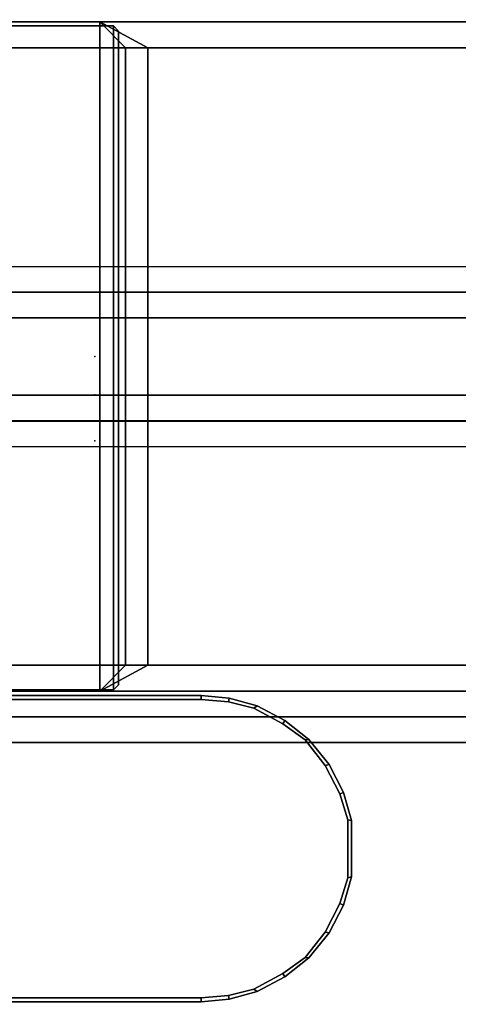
# Model space of a CAD drawing. Header units: inches. Extents: x 82 to 767, y -5 to 263.
# Tile 189 of 256: x 759.265 to 759.937, y 128.303 to 129.809. Entities that reach past the tile are written whole.
import ezdxf
from ezdxf.enums import TextEntityAlignment as Align

# ---------------------------------------------------------------- set-up
doc = ezdxf.new("R2010")
doc.units = ezdxf.units.IN
doc.header["$MEASUREMENT"] = 0
for name, color, linetype in [('A-FURN-3-COLLECTION-INFINITO-STORAGE-SHELF', 33, 'Continuous'), ('A-FURN-3-COLLECTION-INFINITO-STORAGE-STANCHION-BASE', 251, 'Continuous'), ('A-FURN-3-COLLECTION-INFINITO-STORAGE-STANCHION-BLOCK', 33, 'Continuous'), ('A-FURN-3-COLLECTION-INFINITO-STORAGE-STANCHION-MAIN', 33, 'Continuous'), ('A-FURN-3-NODE', 7, 'Continuous'), ('A-FURN-HAWORTH-ATT', 7, 'Continuous')]:
    doc.layers.add(name, color=color, linetype=linetype)
doc.styles.get("Standard").update_dxf_attribs({"font": 'arial.ttf'})

# ---------------------------------------------------------------- blocks, each defined once
blk = doc.blocks.new('HCCS-IWBC-F2-3D-3')
at = {"layer": 'A-FURN-3-NODE'}
for p in [(-66.9802, 0), (-33.4901, 0), (33.4901, 0), (66.9802, 0)]:
    blk.add_point(p, dxfattribs=at)
at = {"layer": 'A-FURN-HAWORTH-ATT', "flags": 1}
for tag, p in [('HAWMC', (0, 0)), ('HAWMC', (0, 0)), ('HAWPN', (0, -0.1667)), ('HAWPN', (0, -0.1667)), ('HAWSN', (0, -0.3333)), ('HAWSN', (0, -0.3333))]:
    blk.add_attdef(tag, text='', height=0.1, dxfattribs=at).set_placement(p, align=Align.TOP_CENTER)
blk = doc.blocks.new('HCCS-IWBC-S0965-3D-3')
at = {"layer": 'A-FURN-3-COLLECTION-INFINITO-STORAGE-SHELF'}
for points in [[(1.3488, -4.8949, -0.373), (1.3488, 4.5371, -0.373), (65.6315, 4.5371, -0.373), (65.6315, -4.8949, -0.373)], [(1.3488, 4.5371, 0.3448), (1.3488, -4.8949, 0.3448), (65.6315, -4.8949, 0.3448), (65.6315, 4.5371, 0.3448)]]:
    blk.add_3dface(points, dxfattribs=at)
at = {"layer": 'A-FURN-HAWORTH-ATT', "flags": 1}
for tag, p in [('HAWMC', (0, 0)), ('HAWPN', (0, -0.1667)), ('HAWSN', (0, -0.3333))]:
    blk.add_attdef(tag, text='', height=0.1, dxfattribs=at).set_placement(p, align=Align.TOP_CENTER)
blk = doc.blocks.new('HCCS-IWBC-F1-3D-3')
at = {"layer": 'A-FURN-3-COLLECTION-INFINITO-STORAGE-STANCHION-BASE'}
for points in [[(-0.5906, 5.4106, 1.8686), (-0.5512, 5.4106, 1.8292), (-0.5512, -5.5829, 1.8292), (-0.5906, -5.5829, 1.8686)], [(-0.5512, 5.4106, 2.026), (-0.5906, 5.4106, 1.9867), (-0.5906, -5.5829, 1.9867), (-0.5512, -5.5829, 2.026)], [(-0.5906, 5.4106, 1.9867), (-0.5906, 5.4106, 1.8686), (-0.5906, -5.5829, 1.8686), (-0.5906, -5.5829, 1.9867)], [(-0.1384, 5.4106, 2.026), (-0.5512, 5.4106, 2.026), (-0.5512, -5.5829, 2.026), (-0.1384, -5.5829, 2.026)], [(-0.5512, 5.4106, 1.8292), (0.5512, 5.4106, 1.8292), (0.5512, -5.5829, 1.8292), (-0.5512, -5.5829, 1.8292)], [(-0.1384, 5.4106, 2.026), (-0.099, 5.4106, 2.0654), (-0.099, -5.5829, 2.0654), (-0.1384, -5.5829, 2.026)], [(-0.099, -5.5829, 2.0654), (-0.0985, -5.5829, 2.9709), (-0.0984, 5.4106, 2.9709), (-0.099, 5.4106, 2.0654)], [(-0.0985, -5.5829, 2.9709), (-0.0591, -5.5829, 3.0103), (-0.0591, 5.4106, 3.0103), (-0.0984, 5.4106, 2.9709)], [(0.0591, 5.4106, 3.0103), (-0.0591, 5.4106, 3.0103), (-0.0591, -5.5829, 3.0103), (0.0591, -5.5829, 3.0103)], [(0.0591, -5.5829, 3.0103), (0.0984, -5.5829, 2.9709), (0.0984, 5.4106, 2.9709), (0.0591, 5.4106, 3.0103)], [(0.1378, -5.5829, 2.026), (0.0984, -5.5829, 2.0654), (0.0984, 5.4106, 2.0654), (0.1378, 5.4106, 2.026)], [(0.0984, 5.4106, 2.0654), (0.0984, 5.4106, 2.9709), (0.0984, -5.5829, 2.9709), (0.0984, -5.5829, 2.0654)], [(0.5512, 5.4106, 2.026), (0.1378, 5.4106, 2.026), (0.1378, -5.5829, 2.026), (0.5512, -5.5829, 2.026)], [(-0.4724, -5.1256, 2.026), (-0.5118, -5.1256, 2.0654), (-0.5118, 5.0319, 2.0654), (-0.4724, 5.0319, 2.026)], [(0.4724, -5.1256, 2.026), (-0.4724, -5.1256, 2.026), (-0.4724, 5.0319, 2.026), (0.4724, 5.0319, 2.026)], [(0.4724, 5.0319, 2.026), (0.5118, 5.0319, 2.0654), (0.5118, -5.1256, 2.0654), (0.4724, -5.1256, 2.026)], [(-0.4724, 3.8508, 9.1126), (-0.5118, 3.8508, 9.0733), (-0.5118, -0.0075, 9.0733), (-0.4724, -0.0075, 9.1126)], [(0.4724, 3.8508, 9.1126), (-0.4724, 3.8508, 9.1126), (-0.4724, -0.0075, 9.1126), (0.4724, -0.0075, 9.1126)], [(0.4724, -0.0075, 9.1126), (0.5118, -0.0075, 9.0733), (0.5118, 3.8508, 9.0733), (0.4724, 3.8508, 9.1126)], [(-0.4724, -0.0469, 9.0733), (-0.5118, -0.0075, 9.0733), (-0.5118, -0.0075, 6.1599), (-0.4724, -0.0469, 6.1993)], [(-0.4724, -0.0075, 9.1126), (-0.5118, -0.0075, 9.0733), (-0.5118, -0.0075, 9.0733), (-0.4724, -0.0469, 9.0733)], [(-0.4724, -0.0469, 6.1993), (-0.5118, -0.0075, 6.1599), (-0.5118, -0.0075, 6.1599), (-0.4724, -0.081, 6.1402)], [(-0.4724, -0.081, 6.1402), (-0.5118, -0.0075, 6.1599), (-0.5118, -5.1256, 3.1844), (-0.4724, -5.1309, 3.2268)], [(0.4724, -0.0075, 9.1126), (-0.4724, -0.0075, 9.1126), (-0.4724, -0.0469, 9.0733), (0.4724, -0.0469, 9.0733)], [(0.4724, -5.1309, 3.2268), (0.5118, -5.1256, 3.1844), (0.5118, -0.0075, 6.1599), (0.4724, -0.081, 6.1402)], [(0.4724, -0.0469, 6.1993), (0.5118, -0.0075, 6.1599), (0.5118, -0.0075, 9.0733), (0.4724, -0.0469, 9.0733)], [(0.4724, -0.081, 6.1402), (0.5118, -0.0075, 6.1599), (0.5118, -0.0075, 6.1599), (0.4724, -0.0469, 6.1993)], [(0.4724, -0.0469, 9.0733), (0.5118, -0.0075, 9.0733), (0.5118, -0.0075, 9.0733), (0.4724, -0.0075, 9.1126)], [(-0.4724, -0.0469, 6.1993), (-0.4724, -0.081, 6.1402), (0.4724, -0.081, 6.1402), (0.4724, -0.0469, 6.1993)], [(0.4724, -0.0469, 9.0733), (-0.4724, -0.0469, 9.0733), (-0.4724, -0.0469, 6.1993), (0.4724, -0.0469, 6.1993)], [(0.4724, -0.081, 6.1402), (-0.4724, -0.081, 6.1402), (-0.4724, -5.1309, 3.2268), (0.4724, -5.1309, 3.2268)]]:
    blk.add_3dface(points, dxfattribs=at)
for points, invisible_edges in [([(-0.5118, 5.0319, 3.1996), (-0.5118, 5.0319, 2.0654), (-0.5118, -5.1256, 2.0654), (-0.5118, -5.1256, 3.1844)], 8), ([(-0.5118, 3.8508, 6.2605), (-0.5118, 5.0319, 3.1996), (-0.5118, -5.1256, 3.1844), (-0.5118, -0.0075, 6.1599)], 10), ([(0.5118, -5.1256, 3.1844), (0.5118, -5.1256, 2.0654), (0.5118, 5.0319, 2.0654), (0.5118, 5.0319, 3.1996)], 8), ([(0.5118, -0.0075, 6.1599), (0.5118, -5.1256, 3.1844), (0.5118, 5.0319, 3.1996), (0.5118, 3.8508, 6.2605)], 10), ([(-0.5118, 3.8508, 9.0733), (-0.5118, 3.8508, 6.2605), (-0.5118, -0.0075, 6.1599), (-0.5118, -0.0075, 9.0733)], 2), ([(0.5118, -0.0075, 9.0733), (0.5118, -0.0075, 6.1599), (0.5118, 3.8508, 6.2605), (0.5118, 3.8508, 9.0733)], 2)]:
    blk.add_3dface(points, dxfattribs=dict(at, invisible_edges=invisible_edges))
at = {"layer": 'A-FURN-3-COLLECTION-INFINITO-STORAGE-STANCHION-BLOCK'}
for points in [[(0.5058, 3.9238, 18.874), (0.5058, -0.0283, 18.874), (-0.51, -0.0283, 18.874), (-0.51, 3.9238, 18.874)], [(-0.51, -0.0283, 19.8819), (0.5058, -0.0283, 19.8819), (0.5058, 3.9238, 19.8819), (-0.51, 3.9238, 19.8819)], [(-0.51, 3.9238, 19.8819), (-0.51, 3.9238, 18.874), (-0.51, -0.0283, 18.874), (-0.51, -0.0283, 19.8819)], [(0.5058, -0.0283, 19.8819), (0.5058, -0.0283, 18.874), (0.5058, 3.9238, 18.874), (0.5058, 3.9238, 19.8819)], [(-0.51, -0.0283, 18.874), (0.5058, -0.0283, 18.874), (0.4979, -0.0362, 18.8819), (-0.5021, -0.0362, 18.8819)], [(-0.5021, -0.0362, 19.874), (-0.51, -0.0283, 19.8819), (-0.51, -0.0283, 18.874), (-0.5021, -0.0362, 18.8819)], [(-0.5021, -0.0362, 19.874), (0.4979, -0.0362, 19.874), (0.5058, -0.0283, 19.8819), (-0.51, -0.0283, 19.8819)], [(0.4979, -0.0362, 18.8819), (0.5058, -0.0283, 18.874), (0.5058, -0.0283, 19.8819), (0.4979, -0.0362, 19.874)], [(-0.5021, -0.0362, 19.874), (-0.5021, -0.0362, 18.8819), (0.4979, -0.0362, 18.8819), (0.4979, -0.0362, 19.874)]]:
    blk.add_3dface(points, dxfattribs=at)
at = {"layer": 'A-FURN-3-COLLECTION-INFINITO-STORAGE-STANCHION-MAIN'}
for points, invisible_edges in [([(-0.9873, 1.173, 2.8241), (-0.9873, 1.173, 2.8241), (-0.9873, -0.163, 2.8241), (-0.9873, 0.3886, 3.3537)], 12), ([(-0.9873, 0.3886, 19.6134), (-0.9873, -0.163, 20.0768), (-0.9873, 1.173, 20.0768)], 9), ([(-0.5247, 1.1737, 2.8221), (-0.5247, -0.163, 2.8221), (-0.9814, -0.163, 2.8221), (-0.9814, 1.1737, 2.8221)], 10), ([(-0.9814, 1.1737, 20.0787), (-0.9814, -0.163, 20.0787), (-0.5247, -0.163, 20.0787), (-0.5247, 1.1737, 20.0787)], 10), ([(-0.5187, 0.3886, 3.481), (-0.5187, -0.163, 2.8241), (-0.5187, 1.173, 2.8241)], 9), ([(-0.5187, 1.173, 20.0768), (-0.5187, 1.173, 20.0768), (-0.5187, -0.163, 20.0768), (-0.5187, 0.3886, 19.4856)], 12), ([(-0.9873, -0.163, 2.8241), (-0.9873, 0.2907, 3.3732), (-0.9873, 0.3886, 3.3537)], 9), ([(-0.9873, 0.3886, 19.6134), (-0.9873, 0.3886, 19.6134), (-0.9873, 0.2907, 19.594), (-0.9873, -0.163, 20.0768)], 12), ([(-0.5187, 0.3886, 3.481), (-0.5187, 0.3886, 3.481), (-0.5187, 0.3396, 3.4907), (-0.5187, -0.163, 2.8241)], 12), ([(-0.5187, -0.163, 20.0768), (-0.5187, 0.3396, 19.4758), (-0.5187, 0.3886, 19.4856)], 9), ([(-0.5187, 0.3396, 3.4907), (-0.5187, 0.3396, 3.4907), (-0.5187, 0.2982, 3.519), (-0.5187, -0.163, 2.8241)], 12), ([(-0.5187, -0.163, 20.0768), (-0.5187, 0.2982, 19.4481), (-0.5187, 0.3396, 19.4758)], 9), ([(-0.9873, -0.163, 2.8241), (-0.9873, 0.2077, 3.4286), (-0.9873, 0.2907, 3.3732)], 9), ([(-0.9873, 0.2907, 19.594), (-0.9873, 0.2907, 19.594), (-0.9873, 0.2077, 19.5385), (-0.9873, -0.163, 20.0768)], 12), ([(-0.5187, 0.2982, 3.519), (-0.5187, 0.2982, 3.519), (-0.5187, 0.2704, 3.5599), (-0.5187, -0.163, 2.8241)], 12), ([(-0.5187, -0.163, 20.0768), (-0.5187, 0.2704, 19.4066), (-0.5187, 0.2982, 19.4481)], 9), ([(-0.5187, 0.2704, 3.5599), (-0.5187, 0.2704, 3.5599), (-0.5187, 0.2607, 3.6089), (-0.5187, -0.163, 2.8241)], 12), ([(-0.5187, -0.163, 20.0768), (-0.5187, 0.2607, 19.3582), (-0.5187, 0.2704, 19.4066)], 9), ([(-0.5187, 0.2607, 3.6089), (-0.5187, -0.163, 2.8241), (-0.5187, 0.1328, 9.9098), (-0.5187, 0.2607, 8.3339)], 15), ([(-0.5187, 0.1328, 16.2081), (-0.5187, 0.2607, 19.3582), (-0.5187, -0.163, 20.0768), (-0.5187, 0.1328, 16.2081)], 7), ([(-0.9873, -0.163, 2.8241), (-0.9873, 0.1523, 3.5116), (-0.9873, 0.2077, 3.4286)], 9), ([(-0.9873, 0.2077, 19.5385), (-0.9873, 0.2077, 19.5385), (-0.9873, 0.1523, 19.4556), (-0.9873, -0.163, 20.0768)], 12), ([(-0.9873, -0.163, 2.8241), (-0.9873, 0.1328, 3.6095), (-0.9873, 0.1523, 3.5116)], 9), ([(-0.9873, 0.1523, 19.4556), (-0.9873, 0.1523, 19.4556), (-0.9873, 0.1328, 19.3577), (-0.9873, -0.163, 20.0768)], 12), ([(-0.9873, -0.163, 20.0768), (-0.9873, 0.1328, 19.3577), (-0.9873, 0.1328, 3.6095), (-0.9873, -0.163, 2.8241)], 7), ([(-0.5187, -0.163, 2.8241), (-0.5187, 0.1328, 9.9098), (-0.5187, 0.1328, 16.2081), (-0.5187, -0.163, 20.0768)], 7), ([(-0.5247, -0.163, 2.8221), (-0.5285, -0.2045, 2.8221), (-0.9775, -0.2045, 2.8221), (-0.9814, -0.163, 2.8221)], 10), ([(-0.9814, -0.163, 20.0787), (-0.9775, -0.2045, 20.0787), (-0.5285, -0.2045, 20.0787), (-0.5247, -0.163, 20.0787)], 10), ([(-0.5285, -0.2045, 2.8221), (-0.5382, -0.2437, 2.8221), (-0.9678, -0.2437, 2.8221), (-0.9775, -0.2045, 2.8221)], 10), ([(-0.9775, -0.2045, 20.0787), (-0.9678, -0.2437, 20.0787), (-0.5382, -0.2437, 20.0787), (-0.5285, -0.2045, 20.0787)], 10), ([(-0.5382, -0.2437, 2.8221), (-0.5619, -0.2879, 2.8221), (-0.9441, -0.2879, 2.8221), (-0.9678, -0.2437, 2.8221)], 10), ([(-0.9678, -0.2437, 20.0787), (-0.9441, -0.2879, 20.0787), (-0.5619, -0.2879, 20.0787), (-0.5382, -0.2437, 20.0787)], 10), ([(-0.5619, -0.2879, 2.8221), (-0.5867, -0.3221, 2.8221), (-0.9194, -0.3221, 2.8221), (-0.9441, -0.2879, 2.8221)], 10), ([(-0.9441, -0.2879, 20.0787), (-0.9194, -0.3221, 20.0787), (-0.5867, -0.3221, 20.0787), (-0.5619, -0.2879, 20.0787)], 10), ([(-0.5867, -0.3221, 2.8221), (-0.6255, -0.353, 2.8221), (-0.8805, -0.353, 2.8221), (-0.9194, -0.3221, 2.8221)], 10), ([(-0.9194, -0.3221, 20.0787), (-0.8805, -0.353, 20.0787), (-0.6255, -0.353, 20.0787), (-0.5867, -0.3221, 20.0787)], 10), ([(-0.6255, -0.353, 2.8221), (-0.669, -0.3752, 2.8221), (-0.837, -0.3752, 2.8221), (-0.8805, -0.353, 2.8221)], 10), ([(-0.8805, -0.353, 20.0787), (-0.837, -0.3752, 20.0787), (-0.669, -0.3752, 20.0787), (-0.6255, -0.353, 20.0787)], 10), ([(-0.669, -0.3752, 2.8221), (-0.7087, -0.3875, 2.8221), (-0.7974, -0.3875, 2.8221), (-0.837, -0.3752, 2.8221)], 10), ([(-0.837, -0.3752, 20.0787), (-0.7974, -0.3875, 20.0787), (-0.7087, -0.3875, 20.0787), (-0.669, -0.3752, 20.0787)], 10)]:
    blk.add_3dface(points, dxfattribs=dict(at, invisible_edges=invisible_edges))
at = {"layer": 'A-FURN-3-NODE'}
blk.add_point((0, 0), dxfattribs=at)
at = {"layer": 'A-FURN-HAWORTH-ATT', "flags": 1}
for tag, p in [('HAWMC', (0, 0)), ('HAWMC', (0, 0)), ('HAWPN', (0, -0.1667)), ('HAWPN', (0, -0.1667)), ('HAWSN', (0, -0.3333)), ('HAWSN', (0, -0.3333))]:
    blk.add_attdef(tag, text='', height=0.1, dxfattribs=at).set_placement(p, align=Align.TOP_CENTER)
at = {"layer": 'A-FURN-3-COLLECTION-INFINITO-STORAGE-STANCHION-MAIN'}
mesh = blk.add_polymesh((18, 2), dxfattribs=at)
for k, corner in enumerate([(-0.9873, 1.173, 2.8241), (-0.9814, 1.1737, 2.8221), (-0.9873, -0.163, 2.8241), (-0.9814, -0.163, 2.8221), (-0.9834, -0.2056, 2.8241), (-0.9775, -0.2045, 2.8221), (-0.9715, -0.2484, 2.8241), (-0.9678, -0.2437, 2.8221), (-0.9491, -0.2911, 2.8241), (-0.9441, -0.2879, 2.8221), (-0.9199, -0.328, 2.8241), (-0.9194, -0.3221, 2.8221), (-0.8818, -0.3588, 2.8241), (-0.8805, -0.353, 2.8221), (-0.8392, -0.3808, 2.8241), (-0.837, -0.3752, 2.8221), (-0.7963, -0.3933, 2.8241), (-0.7974, -0.3875, 2.8221), (-0.7097, -0.3933, 2.8241), (-0.7087, -0.3875, 2.8221), (-0.6668, -0.3808, 2.8241), (-0.669, -0.3752, 2.8221), (-0.6242, -0.3588, 2.8241), (-0.6255, -0.353, 2.8221), (-0.5861, -0.328, 2.8241), (-0.5867, -0.3221, 2.8221), (-0.5569, -0.2911, 2.8241), (-0.5619, -0.2879, 2.8221), (-0.5346, -0.2484, 2.8241), (-0.5382, -0.2437, 2.8221), (-0.5227, -0.2056, 2.8241), (-0.5285, -0.2045, 2.8221), (-0.5187, -0.163, 2.8241), (-0.5247, -0.163, 2.8221), (-0.5187, 1.173, 2.8241), (-0.5247, 1.1737, 2.8221)]):
    mesh.set_mesh_vertex(divmod(k, 2), corner)
mesh = blk.add_polymesh((18, 2), dxfattribs=at)
for k, corner in enumerate([(-0.9814, 1.1737, 20.0787), (-0.9873, 1.173, 20.0768), (-0.9814, -0.163, 20.0787), (-0.9873, -0.163, 20.0768), (-0.9775, -0.2045, 20.0787), (-0.9834, -0.2056, 20.0768), (-0.9678, -0.2437, 20.0787), (-0.9715, -0.2484, 20.0768), (-0.9441, -0.2879, 20.0787), (-0.9491, -0.2911, 20.0768), (-0.9194, -0.3221, 20.0787), (-0.9199, -0.328, 20.0768), (-0.8805, -0.353, 20.0787), (-0.8818, -0.3588, 20.0768), (-0.837, -0.3752, 20.0787), (-0.8392, -0.3808, 20.0768), (-0.7974, -0.3875, 20.0787), (-0.7963, -0.3933, 20.0768), (-0.7087, -0.3875, 20.0787), (-0.7097, -0.3933, 20.0768), (-0.669, -0.3752, 20.0787), (-0.6668, -0.3808, 20.0768), (-0.6255, -0.353, 20.0787), (-0.6242, -0.3588, 20.0768), (-0.5867, -0.3221, 20.0787), (-0.5861, -0.328, 20.0768), (-0.5619, -0.2879, 20.0787), (-0.5569, -0.2911, 20.0768), (-0.5382, -0.2437, 20.0787), (-0.5346, -0.2484, 20.0768), (-0.5285, -0.2045, 20.0787), (-0.5227, -0.2056, 20.0768), (-0.5247, -0.163, 20.0787), (-0.5187, -0.163, 20.0768), (-0.5247, 1.1737, 20.0787), (-0.5187, 1.173, 20.0768)]):
    mesh.set_mesh_vertex(divmod(k, 2), corner)
mesh = blk.add_polymesh((2, 16), dxfattribs=at)
for k, corner in enumerate([(-0.9873, -0.163, 2.8241), (-0.9834, -0.2056, 2.8241), (-0.9715, -0.2484, 2.8241), (-0.9491, -0.2911, 2.8241), (-0.9199, -0.328, 2.8241), (-0.8818, -0.3588, 2.8241), (-0.8392, -0.3808, 2.8241), (-0.7963, -0.3933, 2.8241), (-0.7097, -0.3933, 2.8241), (-0.6668, -0.3808, 2.8241), (-0.6242, -0.3588, 2.8241), (-0.5861, -0.328, 2.8241), (-0.5569, -0.2911, 2.8241), (-0.5346, -0.2484, 2.8241), (-0.5227, -0.2056, 2.8241), (-0.5187, -0.163, 2.8241), (-0.9873, -0.163, 20.0768), (-0.9834, -0.2056, 20.0768), (-0.9715, -0.2484, 20.0768), (-0.9491, -0.2911, 20.0768), (-0.9199, -0.328, 20.0768), (-0.8818, -0.3588, 20.0768), (-0.8392, -0.3808, 20.0768), (-0.7963, -0.3933, 20.0768), (-0.7097, -0.3933, 20.0768), (-0.6668, -0.3808, 20.0768), (-0.6242, -0.3588, 20.0768), (-0.5861, -0.328, 20.0768), (-0.5569, -0.2911, 20.0768), (-0.5346, -0.2484, 20.0768), (-0.5227, -0.2056, 20.0768), (-0.5187, -0.163, 20.0768)]):
    mesh.set_mesh_vertex(divmod(k, 16), corner)
blk = doc.blocks.new('HCCS-IWBC-C2W1-3D-3')
at = {"layer": 'A-FURN-3-NODE'}
for p in [(0, 0), (33.4901, 0)]:
    blk.add_point(p, dxfattribs=at)
at = {"layer": 'A-FURN-HAWORTH-ATT', "flags": 1}
for tag, p in [('HAWMC', (0, 0)), ('HAWPN', (0, -0.1667)), ('HAWSN', (0, -0.3333))]:
    blk.add_attdef(tag, text='', height=0.1, dxfattribs=at).set_placement(p, align=Align.TOP_CENTER)

msp = doc.modelspace()

# ---------------------------------------------------------------- block references
for name, p, rotation in [('HCCS-IWBC-F2-3D-3', (759.3799, 196.2744), 269.9999999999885), ('HCCS-IWBC-F2-3D-3', (759.3799, 162.7843), 269.9999999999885), ('HCCS-IWBC-F1-3D-3', (759.3799, 129.2942), 90.00000000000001), ('HCCS-IWBC-S0965-3D-3', (759.3799, 162.8075, 65), 270), ('HCCS-IWBC-C2W1-3D-3', (759.3799, 162.7843), 270), ('HCCS-IWBC-F2-3D-3', (759.3799, 95.7456), 269.9999999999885), ('HCCS-IWBC-C2W1-3D-3', (759.3799, 129.2942), 270), ('HCCS-IWBC-F2-3D-3', (759.3799, 62.1848), 269.9999999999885)]:
    msp.add_blockref(name, p, dxfattribs=dict(rotation=rotation))

doc.saveas('drawing.dxf')
